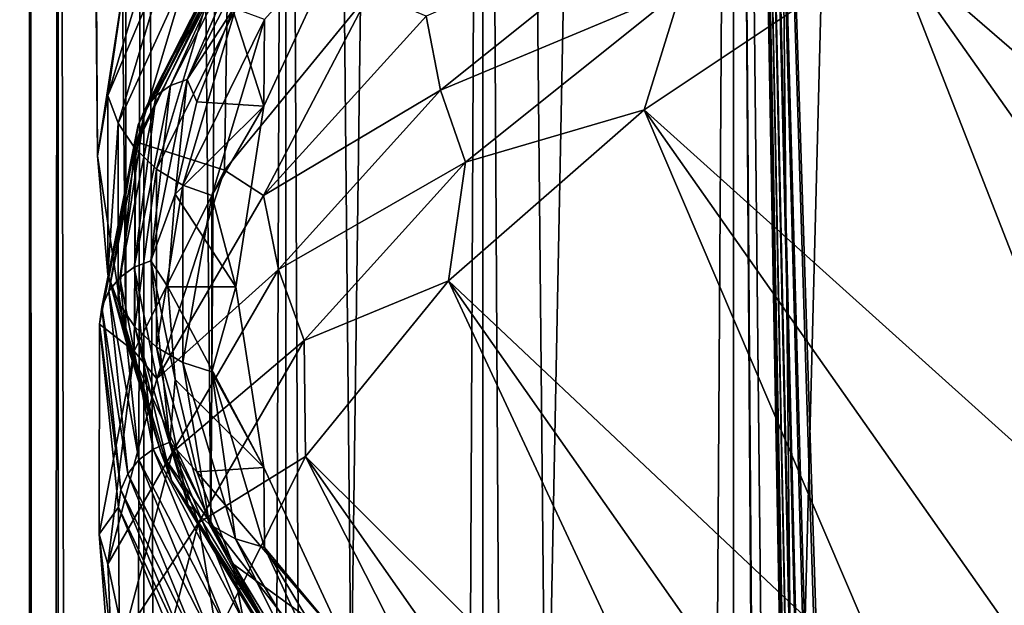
# Model space of a CAD drawing. Header units: millimetres. Extents: x -24 to 24, y 0 to 188.
# Tile 44 of 256: x -24.29 to -20.73, y 138.8 to 140.92. Entities that reach past the tile are written whole.
import ezdxf

# ---------------------------------------------------------------- set-up
doc = ezdxf.new("R2010")
doc.units = ezdxf.units.MM
doc.header["$LTSCALE"] = 58.620611
for name, color, linetype in [('167', 7, 'CONTINUOUS'), ('173', 7, 'CONTINUOUS'), ('194', 7, 'CONTINUOUS'), ('2', 7, 'CONTINUOUS'), ('201', 7, 'CONTINUOUS'), ('222', 7, 'CONTINUOUS'), ('223', 7, 'CONTINUOUS'), ('226', 7, 'CONTINUOUS')]:
    doc.layers.add(name, color=color, linetype=linetype)

msp = doc.modelspace()

# ---------------------------------------------------------------- linework, layer by layer
at = {"layer": '167', "color": 7, "linetype": 'CONTINUOUS'}
for points in [[(-23.774, 141.2872, 235.742), (-23.9019, 141.0897, 234.7499), (-23.9669, 140.6425, 233.6972), (-23.774, 141.2872, 235.742)], [(-23.774, 141.2872, 235.742), (-23.9669, 140.6425, 233.6972), (-23.7369, 141.1856, 235.7688), (-23.774, 141.2872, 235.742)], [(-23.4041, 140.6032, 234.855), (-23.1041, 141.2498, 236.9058), (-23.4013, 140.9161, 235.8061), (-23.4041, 140.6032, 234.855)], [(-23.7369, 141.1856, 235.7688), (-23.9669, 140.6425, 233.6972), (-23.9295, 140.5419, 233.7272), (-23.7369, 141.1856, 235.7688)], [(-23.7369, 141.1856, 235.7688), (-23.9295, 140.5419, 233.7272), (-23.6777, 141.0934, 235.7895), (-23.7369, 141.1856, 235.7688)], [(-23.9019, 141.0897, 234.7499), (-24.0043, 140.4237, 232.6376), (-23.9669, 140.6425, 233.6972), (-23.9019, 141.0897, 234.7499)], [(-23.6777, 141.0934, 235.7895), (-23.9295, 140.5419, 233.7272), (-23.8699, 140.4513, 233.7529), (-23.6777, 141.0934, 235.7895)], [(-23.6777, 141.0934, 235.7895), (-23.8699, 140.4513, 233.7529), (-23.5993, 141.0154, 235.8029), (-23.6777, 141.0934, 235.7895)], [(-23.5993, 141.0154, 235.8029), (-23.8699, 140.4513, 233.7529), (-23.7908, 140.3754, 233.7732), (-23.5993, 141.0154, 235.8029)], [(-23.5993, 141.0154, 235.8029), (-23.7908, 140.3754, 233.7732), (-23.5056, 140.9552, 235.8086), (-23.5993, 141.0154, 235.8029)], [(-23.5056, 140.9552, 235.8086), (-23.7908, 140.3754, 233.7732), (-23.6964, 140.3178, 233.7869), (-23.5056, 140.9552, 235.8086)], [(-23.4013, 140.9161, 235.8061), (-23.5056, 140.9552, 235.8086), (-23.6964, 140.3178, 233.7869), (-23.4013, 140.9161, 235.8061)], [(-23.5912, 140.2814, 233.7934), (-23.4013, 140.9161, 235.8061), (-23.6964, 140.3178, 233.7869), (-23.5912, 140.2814, 233.7934)], [(-23.5912, 140.2814, 233.7934), (-23.4041, 140.6032, 234.855), (-23.4013, 140.9161, 235.8061), (-23.5912, 140.2814, 233.7934)], [(-23.9669, 140.6425, 233.6972), (-24.0043, 140.4237, 232.6376), (-23.9669, 139.9952, 231.6442), (-23.9669, 140.6425, 233.6972)], [(-23.9669, 140.6425, 233.6972), (-23.9669, 139.9952, 231.6442), (-23.9295, 140.5419, 233.7272), (-23.9669, 140.6425, 233.6972)], [(-23.5043, 139.951, 232.7867), (-23.4041, 140.6032, 234.855), (-23.5912, 140.2814, 233.7934), (-23.5043, 139.951, 232.7867)], [(-23.9295, 140.5419, 233.7272), (-23.9669, 139.9952, 231.6442), (-23.9295, 139.8955, 231.6773), (-23.9295, 140.5419, 233.7272)], [(-23.9295, 140.5419, 233.7272), (-23.9295, 139.8955, 231.6773), (-23.8699, 140.4513, 233.7529), (-23.9295, 140.5419, 233.7272)], [(-23.8699, 140.4513, 233.7529), (-23.9295, 139.8955, 231.6773), (-23.8699, 139.8066, 231.7082), (-23.8699, 140.4513, 233.7529)], [(-23.8699, 140.4513, 233.7529), (-23.8699, 139.8066, 231.7082), (-23.7908, 140.3754, 233.7732), (-23.8699, 140.4513, 233.7529)], [(-24.0043, 140.4237, 232.6376), (-23.9019, 139.7577, 230.5253), (-23.9669, 139.9952, 231.6442), (-24.0043, 140.4237, 232.6376)], [(-23.7908, 140.3754, 233.7732), (-23.8699, 139.8066, 231.7082), (-23.7908, 139.7328, 231.7352), (-23.7908, 140.3754, 233.7732)], [(-23.7908, 140.3754, 233.7732), (-23.7908, 139.7328, 231.7352), (-23.6964, 140.3178, 233.7869), (-23.7908, 140.3754, 233.7732)], [(-23.6964, 140.3178, 233.7869), (-23.7908, 139.7328, 231.7352), (-23.6964, 139.6778, 231.757), (-23.6964, 140.3178, 233.7869)], [(-23.5912, 140.2814, 233.7934), (-23.6964, 140.3178, 233.7869), (-23.6964, 139.6778, 231.757), (-23.5912, 140.2814, 233.7934)], [(-23.5912, 139.6443, 231.7725), (-23.5912, 140.2814, 233.7934), (-23.6964, 139.6778, 231.757), (-23.5912, 139.6443, 231.7725)], [(-23.5912, 139.6443, 231.7725), (-23.5043, 139.951, 232.7867), (-23.5912, 140.2814, 233.7934), (-23.5912, 139.6443, 231.7725)], [(-23.9669, 139.9952, 231.6442), (-23.9019, 139.7577, 230.5253), (-23.774, 139.3504, 229.5993), (-23.9669, 139.9952, 231.6442)], [(-23.9669, 139.9952, 231.6442), (-23.774, 139.3504, 229.5993), (-23.9295, 139.8955, 231.6773), (-23.9669, 139.9952, 231.6442)], [(-23.4041, 139.2989, 230.7183), (-23.5043, 139.951, 232.7867), (-23.5912, 139.6443, 231.7725), (-23.4041, 139.2989, 230.7183)], [(-23.9295, 139.8955, 231.6773), (-23.774, 139.3504, 229.5993), (-23.7369, 139.2518, 229.6357), (-23.9295, 139.8955, 231.6773)], [(-23.9295, 139.8955, 231.6773), (-23.7369, 139.2518, 229.6357), (-23.8699, 139.8066, 231.7082), (-23.9295, 139.8955, 231.6773)], [(-23.8699, 139.8066, 231.7082), (-23.7369, 139.2518, 229.6357), (-23.6777, 139.1645, 229.6716), (-23.8699, 139.8066, 231.7082)], [(-23.8699, 139.8066, 231.7082), (-23.6777, 139.1645, 229.6716), (-23.7908, 139.7328, 231.7352), (-23.8699, 139.8066, 231.7082)], [(-23.9019, 139.7577, 230.5253), (-23.5956, 139.0974, 228.431), (-23.774, 139.3504, 229.5993), (-23.9019, 139.7577, 230.5253)], [(-23.7908, 139.7328, 231.7352), (-23.6777, 139.1645, 229.6716), (-23.5993, 139.0928, 229.7054), (-23.7908, 139.7328, 231.7352)], [(-23.7908, 139.7328, 231.7352), (-23.5993, 139.0928, 229.7054), (-23.6964, 139.6778, 231.757), (-23.7908, 139.7328, 231.7352)], [(-23.5912, 139.6443, 231.7725), (-23.6964, 139.6778, 231.757), (-23.5056, 139.0403, 229.7352), (-23.5912, 139.6443, 231.7725)], [(-23.6964, 139.6778, 231.757), (-23.5993, 139.0928, 229.7054), (-23.5056, 139.0403, 229.7352), (-23.6964, 139.6778, 231.757)], [(-23.4013, 139.0096, 229.7597), (-23.4041, 139.2989, 230.7183), (-23.5912, 139.6443, 231.7725), (-23.4013, 139.0096, 229.7597)], [(-23.4013, 139.0096, 229.7597), (-23.5912, 139.6443, 231.7725), (-23.5056, 139.0403, 229.7352), (-23.4013, 139.0096, 229.7597)], [(-23.774, 139.3504, 229.5993), (-23.5956, 139.0974, 228.431), (-23.3896, 138.7135, 227.5793), (-23.774, 139.3504, 229.5993)], [(-23.774, 139.3504, 229.5993), (-23.3896, 138.7135, 227.5793), (-23.7369, 139.2518, 229.6357), (-23.774, 139.3504, 229.5993)], [(-23.1041, 138.6523, 228.6675), (-23.4041, 139.2989, 230.7183), (-23.4013, 139.0096, 229.7597), (-23.1041, 138.6523, 228.6675)], [(-23.7369, 139.2518, 229.6357), (-23.3896, 138.7135, 227.5793), (-23.3531, 138.6159, 227.6188), (-23.7369, 139.2518, 229.6357)], [(-23.7369, 139.2518, 229.6357), (-23.3531, 138.6159, 227.6188), (-23.6777, 139.1645, 229.6716), (-23.7369, 139.2518, 229.6357)], [(-23.6777, 139.1645, 229.6716), (-23.3531, 138.6159, 227.6188), (-23.2948, 138.5301, 227.6597), (-23.6777, 139.1645, 229.6716)], [(-23.6777, 139.1645, 229.6716), (-23.2948, 138.5301, 227.6597), (-23.5993, 139.0928, 229.7054), (-23.6777, 139.1645, 229.6716)], [(-23.5956, 139.0974, 228.431), (-23.088, 138.4484, 226.3726), (-23.3896, 138.7135, 227.5793), (-23.5956, 139.0974, 228.431)], [(-23.5993, 139.0928, 229.7054), (-23.2948, 138.5301, 227.6597), (-23.2177, 138.4606, 227.7001), (-23.5993, 139.0928, 229.7054)], [(-23.5993, 139.0928, 229.7054), (-23.2177, 138.4606, 227.7001), (-23.5056, 139.0403, 229.7352), (-23.5993, 139.0928, 229.7054)], [(-23.4013, 139.0096, 229.7597), (-23.5056, 139.0403, 229.7352), (-23.1255, 138.4106, 227.738), (-23.4013, 139.0096, 229.7597)], [(-23.5056, 139.0403, 229.7352), (-23.2177, 138.4606, 227.7001), (-23.1255, 138.4106, 227.738), (-23.5056, 139.0403, 229.7352)], [(-23.0229, 138.3827, 227.7713), (-23.1041, 138.6523, 228.6675), (-23.4013, 139.0096, 229.7597), (-23.0229, 138.3827, 227.7713)], [(-23.0229, 138.3827, 227.7713), (-23.4013, 139.0096, 229.7597), (-23.1255, 138.4106, 227.738), (-23.0229, 138.3827, 227.7713)]]:
    msp.add_3dface(points, dxfattribs=at)
at = {"layer": '173', "color": 7, "linetype": 'CONTINUOUS'}
for points in [[(-24.0043, 140.4237, 232.6376), (-23.9019, 141.0897, 234.7499), (-24.2854, 171.1911, 223.0317), (-24.0043, 140.4237, 232.6376)], [(-24.1906, 170.5205, 220.8982), (-24.0043, 140.4237, 232.6376), (-24.2854, 171.1911, 223.0317), (-24.1906, 170.5205, 220.8982)], [(-23.9019, 139.7577, 230.5253), (-24.0043, 140.4237, 232.6376), (-24.1906, 170.5205, 220.8982), (-23.9019, 139.7577, 230.5253)], [(-23.8904, 169.8594, 218.7808), (-23.9019, 139.7577, 230.5253), (-24.1906, 170.5205, 220.8982), (-23.8904, 169.8594, 218.7808)], [(-23.5956, 139.0974, 228.431), (-23.9019, 139.7577, 230.5253), (-23.8904, 169.8594, 218.7808), (-23.5956, 139.0974, 228.431)], [(-23.3873, 169.2133, 216.6979), (-23.5956, 139.0974, 228.431), (-23.8904, 169.8594, 218.7808), (-23.3873, 169.2133, 216.6979)], [(-23.088, 138.4484, 226.3726), (-23.5956, 139.0974, 228.431), (-23.3873, 169.2133, 216.6979), (-23.088, 138.4484, 226.3726)], [(-22.6856, 168.5874, 214.6668), (-23.088, 138.4484, 226.3726), (-23.3873, 169.2133, 216.6979), (-22.6856, 168.5874, 214.6668)], [(-22.3834, 137.8162, 224.3676), (-23.088, 138.4484, 226.3726), (-22.6856, 168.5874, 214.6668), (-22.3834, 137.8162, 224.3676)], [(-21.7912, 167.9867, 212.705), (-22.3834, 137.8162, 224.3676), (-22.6856, 168.5874, 214.6668), (-21.7912, 167.9867, 212.705)], [(-21.4878, 137.2063, 222.4332), (-22.3834, 137.8162, 224.3676), (-21.7912, 167.9867, 212.705), (-21.4878, 137.2063, 222.4332)], [(-20.7121, 167.416, 210.8298), (-21.4878, 137.2063, 222.4332), (-21.7912, 167.9867, 212.705), (-20.7121, 167.416, 210.8298)], [(-20.4089, 136.6238, 220.5858), (-21.4878, 137.2063, 222.4332), (-20.7121, 167.416, 210.8298), (-20.4089, 136.6238, 220.5858)]]:
    msp.add_3dface(points, dxfattribs=at)
at = {"layer": '194', "color": 7, "linetype": 'CONTINUOUS'}
for points in [[(-20.0674, 141.7545, 245.433), (-21.1375, 141.1859, 243.6296), (-19.2987, 139.5957, 244.9112), (-20.0674, 141.7545, 245.433)], [(-21.1375, 141.1859, 243.6296), (-22.0298, 140.5902, 241.7402), (-20.296, 139.0313, 243.121), (-21.1375, 141.1859, 243.6296)], [(-19.2987, 139.5957, 244.9112), (-21.1375, 141.1859, 243.6296), (-19.8196, 139.3171, 244.0274), (-19.2987, 139.5957, 244.9112)], [(-19.8196, 139.3171, 244.0274), (-21.1375, 141.1859, 243.6296), (-20.296, 139.0313, 243.121), (-19.8196, 139.3171, 244.0274)], [(-22.0298, 140.5902, 241.7402), (-22.7369, 139.9724, 239.7809), (-21.1112, 138.441, 241.2488), (-22.0298, 140.5902, 241.7402)], [(-20.296, 139.0313, 243.121), (-22.0298, 140.5902, 241.7402), (-20.7268, 138.739, 242.1941), (-20.296, 139.0313, 243.121)], [(-20.7268, 138.739, 242.1941), (-22.0298, 140.5902, 241.7402), (-21.1112, 138.441, 241.2488), (-20.7268, 138.739, 242.1941)], [(-22.7369, 139.9724, 239.7809), (-23.2529, 139.3377, 237.768), (-21.737, 137.8301, 239.3115), (-22.7369, 139.9724, 239.7809)], [(-21.1112, 138.441, 241.2488), (-22.7369, 139.9724, 239.7809), (-21.4482, 138.1378, 240.2872), (-21.1112, 138.441, 241.2488)], [(-21.4482, 138.1378, 240.2872), (-22.7369, 139.9724, 239.7809), (-21.737, 137.8301, 239.3115), (-21.4482, 138.1378, 240.2872)], [(-23.2529, 139.3377, 237.768), (-23.5734, 138.6915, 235.7185), (-22.1679, 137.2042, 237.3264), (-23.2529, 139.3377, 237.768)], [(-21.737, 137.8301, 239.3115), (-23.2529, 139.3377, 237.768), (-21.9771, 137.5187, 238.3238), (-21.737, 137.8301, 239.3115)], [(-21.9771, 137.5187, 238.3238), (-23.2529, 139.3377, 237.768), (-22.1679, 137.2042, 237.3264), (-21.9771, 137.5187, 238.3238)]]:
    msp.add_3dface(points, dxfattribs=at)
at = {"layer": '2', "color": 7, "linetype": 'CONTINUOUS'}
for points in [[(-24.25, 148), (-24.1466, 148, -2.2375), (-24.25, 0.5), (-24.25, 148)], [(-24.25, 0.5), (-24.1466, 148, -2.2375), (-24.1466, 0.5, -2.2375), (-24.25, 0.5)], [(-24.1466, 148, 2.2375), (-24.25, 148), (-24.1466, 0.5, 2.2375), (-24.1466, 148, 2.2375)], [(-24.1466, 0.5, 2.2375), (-24.25, 148), (-24.25, 0.5), (-24.1466, 0.5, 2.2375)], [(-24.1466, 148, -2.2375), (-23.8371, 148, -4.4559), (-24.1466, 0.5, -2.2375), (-24.1466, 148, -2.2375)], [(-24.1466, 0.5, -2.2375), (-23.8371, 148, -4.4559), (-23.8371, 0.5, -4.4559), (-24.1466, 0.5, -2.2375)], [(-23.8371, 148, 4.4559), (-24.1466, 148, 2.2375), (-23.8371, 0.5, 4.4559), (-23.8371, 148, 4.4559)], [(-23.8371, 0.5, 4.4559), (-24.1466, 148, 2.2375), (-24.1466, 0.5, 2.2375), (-23.8371, 0.5, 4.4559)], [(-23.8371, 148, -4.4559), (-23.3243, 148, -6.6363), (-23.8371, 0.5, -4.4559), (-23.8371, 148, -4.4559)], [(-23.8371, 0.5, -4.4559), (-23.3243, 148, -6.6363), (-23.3243, 0.5, -6.6363), (-23.8371, 0.5, -4.4559)], [(-23.3243, 148, 6.6363), (-23.8371, 148, 4.4559), (-23.3243, 0.5, 6.6363), (-23.3243, 148, 6.6363)], [(-23.3243, 0.5, 6.6363), (-23.8371, 148, 4.4559), (-23.8371, 0.5, 4.4559), (-23.3243, 0.5, 6.6363)], [(-23.3243, 148, -6.6363), (-22.6125, 148, -8.7601), (-23.3243, 0.5, -6.6363), (-23.3243, 148, -6.6363)], [(-23.3243, 0.5, -6.6363), (-22.6125, 148, -8.7601), (-22.6125, 0.5, -8.7601), (-23.3243, 0.5, -6.6363)], [(-22.6125, 148, 8.7601), (-23.3243, 148, 6.6363), (-22.6125, 0.5, 8.7601), (-22.6125, 148, 8.7601)], [(-22.6125, 0.5, 8.7601), (-23.3243, 148, 6.6363), (-23.3243, 0.5, 6.6363), (-22.6125, 0.5, 8.7601)], [(-22.6125, 148, -8.7601), (-21.7077, 148, -10.8092), (-22.6125, 0.5, -8.7601), (-22.6125, 148, -8.7601)], [(-22.6125, 0.5, -8.7601), (-21.7077, 148, -10.8092), (-21.7077, 0.5, -10.8092), (-22.6125, 0.5, -8.7601)], [(-21.7077, 148, 10.8092), (-22.6125, 148, 8.7601), (-21.7077, 0.5, 10.8092), (-21.7077, 148, 10.8092)], [(-21.7077, 0.5, 10.8092), (-22.6125, 148, 8.7601), (-22.6125, 0.5, 8.7601), (-21.7077, 0.5, 10.8092)], [(-21.7077, 148, -10.8092), (-20.6178, 148, -12.766), (-21.7077, 0.5, -10.8092), (-21.7077, 148, -10.8092)], [(-21.7077, 0.5, -10.8092), (-20.6178, 148, -12.766), (-20.6178, 0.5, -12.766), (-21.7077, 0.5, -10.8092)], [(-20.6178, 148, 12.766), (-21.7077, 148, 10.8092), (-20.7077, 116.9893, 12.6196), (-20.6178, 148, 12.766)], [(-20.7077, 116.9893, 12.6196), (-21.7077, 148, 10.8092), (-20.7311, 116.8306, 12.5811), (-20.7077, 116.9893, 12.6196)], [(-20.7311, 116.8306, 12.5811), (-21.7077, 148, 10.8092), (-20.823, 116.0972, 12.4283), (-20.7311, 116.8306, 12.5811)], [(-20.823, 116.0972, 12.4283), (-21.7077, 148, 10.8092), (-20.842, 115.9163, 12.3965), (-20.823, 116.0972, 12.4283)], [(-20.842, 115.9163, 12.3965), (-21.7077, 148, 10.8092), (-20.9094, 115.1428, 12.2824), (-20.842, 115.9163, 12.3965)], [(-20.9094, 115.1428, 12.2824), (-21.7077, 148, 10.8092), (-20.9194, 115.0039, 12.2654), (-20.9094, 115.1428, 12.2824)], [(-20.9194, 115.0039, 12.2654), (-21.7077, 148, 10.8092), (-20.9672, 114.1891, 12.1836), (-20.9194, 115.0039, 12.2654)], [(-20.9672, 114.1891, 12.1836), (-21.7077, 148, 10.8092), (-20.9729, 114.069, 12.1738), (-20.9672, 114.1891, 12.1836)], [(-20.9729, 114.069, 12.1738), (-21.7077, 148, 10.8092), (-21.0054, 113.1938, 12.1176), (-20.9729, 114.069, 12.1738)], [(-21.0054, 113.1938, 12.1176), (-21.7077, 148, 10.8092), (-21.0077, 113.1121, 12.1135), (-21.0054, 113.1938, 12.1176)], [(-21.0077, 113.1121, 12.1135), (-21.7077, 148, 10.8092), (-21.0278, 112.1431, 12.0787), (-21.0077, 113.1121, 12.1135)], [(-21.0278, 112.1431, 12.0787), (-21.7077, 148, 10.8092), (-21.0354, 111.3835, 12.0654), (-21.0278, 112.1431, 12.0787)], [(-21.0354, 111.3835, 12.0654), (-21.7077, 148, 10.8092), (-21.038, 110.6208, 12.0609), (-21.0354, 111.3835, 12.0654)], [(-21.038, 110.6208, 12.0609), (-21.7077, 148, 10.8092), (-21.1351, 94.3372, 11.8899), (-21.038, 110.6208, 12.0609)], [(-21.1351, 94.3372, 11.8899), (-21.7077, 148, 10.8092), (-21.2392, 81.4528, 11.7029), (-21.1351, 94.3372, 11.8899)], [(-21.2392, 81.4528, 11.7029), (-21.7077, 148, 10.8092), (-21.2392, 80.4528, 11.7029), (-21.2392, 81.4528, 11.7029)], [(-21.2392, 80.4528, 11.7029), (-21.7077, 148, 10.8092), (-21.2392, 79.4528, 11.7029), (-21.2392, 80.4528, 11.7029)], [(-21.7077, 148, 10.8092), (-21.7077, 0.5, 10.8092), (-21.2392, 79.4528, 11.7029), (-21.7077, 148, 10.8092)]]:
    msp.add_3dface(points, dxfattribs=at)
at = {"layer": '201', "color": 7, "linetype": 'CONTINUOUS'}
for points in [[(-22.7653, 140.6608, 240.2716), (-21.9822, 141.2884, 242.2622), (-22.8175, 140.929, 240.2148), (-22.7653, 140.6608, 240.2716)], [(-22.7653, 140.6608, 240.2716), (-21.8955, 141.0261, 242.3033), (-21.9822, 141.2884, 242.2622), (-22.7653, 140.6608, 240.2716)], [(-22.0298, 140.5902, 241.7402), (-21.1375, 141.1859, 243.6296), (-21.8955, 141.0261, 242.3033), (-22.0298, 140.5902, 241.7402)], [(-22.6754, 140.4009, 240.3204), (-21.8955, 141.0261, 242.3033), (-22.7653, 140.6608, 240.2716), (-22.6754, 140.4009, 240.3204)], [(-22.6754, 140.4009, 240.3204), (-22.0298, 140.5902, 241.7402), (-21.8955, 141.0261, 242.3033), (-22.6754, 140.4009, 240.3204)], [(-23.5454, 140.372, 237.5285), (-23.4051, 140.2809, 238.1593), (-23.0211, 141.0141, 239.5651), (-23.5454, 140.372, 237.5285)], [(-23.4051, 140.2809, 238.1593), (-22.8175, 140.929, 240.2148), (-23.0211, 141.0141, 239.5651), (-23.4051, 140.2809, 238.1593)], [(-23.4051, 140.2809, 238.1593), (-22.7653, 140.6608, 240.2716), (-22.8175, 140.929, 240.2148), (-23.4051, 140.2809, 238.1593)], [(-23.3508, 140.014, 238.2202), (-22.7653, 140.6608, 240.2716), (-23.4051, 140.2809, 238.1593), (-23.3508, 140.014, 238.2202)], [(-23.3508, 140.014, 238.2202), (-22.6754, 140.4009, 240.3204), (-22.7653, 140.6608, 240.2716), (-23.3508, 140.014, 238.2202)], [(-22.7369, 139.9724, 239.7809), (-22.0298, 140.5902, 241.7402), (-22.6754, 140.4009, 240.3204), (-22.7369, 139.9724, 239.7809)], [(-23.2584, 139.7566, 238.277), (-22.6754, 140.4009, 240.3204), (-23.3508, 140.014, 238.2202), (-23.2584, 139.7566, 238.277)], [(-23.2584, 139.7566, 238.277), (-22.7369, 139.9724, 239.7809), (-22.6754, 140.4009, 240.3204), (-23.2584, 139.7566, 238.277)], [(-23.8721, 139.7181, 235.4547), (-23.7895, 139.6192, 236.0606), (-23.5454, 140.372, 237.5285), (-23.8721, 139.7181, 235.4547)], [(-23.7895, 139.6192, 236.0606), (-23.4051, 140.2809, 238.1593), (-23.5454, 140.372, 237.5285), (-23.7895, 139.6192, 236.0606)], [(-23.7895, 139.6192, 236.0606), (-23.3508, 140.014, 238.2202), (-23.4051, 140.2809, 238.1593), (-23.7895, 139.6192, 236.0606)], [(-23.7336, 139.3536, 236.1258), (-23.3508, 140.014, 238.2202), (-23.7895, 139.6192, 236.0606), (-23.7336, 139.3536, 236.1258)], [(-23.7336, 139.3536, 236.1258), (-23.2584, 139.7566, 238.277), (-23.3508, 140.014, 238.2202), (-23.7336, 139.3536, 236.1258)], [(-23.2529, 139.3377, 237.768), (-22.7369, 139.9724, 239.7809), (-23.2584, 139.7566, 238.277), (-23.2529, 139.3377, 237.768)], [(-23.6394, 139.0988, 236.1906), (-23.2584, 139.7566, 238.277), (-23.7336, 139.3536, 236.1258), (-23.6394, 139.0988, 236.1906)], [(-23.6394, 139.0988, 236.1906), (-23.2529, 139.3377, 237.768), (-23.2584, 139.7566, 238.277), (-23.6394, 139.0988, 236.1906)], [(-23.9984, 139.058, 233.3611), (-23.9676, 138.9496, 233.9368), (-23.8721, 139.7181, 235.4547), (-23.9984, 139.058, 233.3611)], [(-23.9676, 138.9496, 233.9368), (-23.7895, 139.6192, 236.0606), (-23.8721, 139.7181, 235.4547), (-23.9676, 138.9496, 233.9368)], [(-23.9676, 138.9496, 233.9368), (-23.7336, 139.3536, 236.1258), (-23.7895, 139.6192, 236.0606), (-23.9676, 138.9496, 233.9368)], [(-23.9102, 138.6854, 234.0064), (-23.7336, 139.3536, 236.1258), (-23.9676, 138.9496, 233.9368), (-23.9102, 138.6854, 234.0064)], [(-23.9102, 138.6854, 234.0064), (-23.6394, 139.0988, 236.1906), (-23.7336, 139.3536, 236.1258), (-23.9102, 138.6854, 234.0064)], [(-23.5734, 138.6915, 235.7185), (-23.2529, 139.3377, 237.768), (-23.6394, 139.0988, 236.1906), (-23.5734, 138.6915, 235.7185)], [(-23.8151, 138.4332, 234.0795), (-23.6394, 139.0988, 236.1906), (-23.9102, 138.6854, 234.0064), (-23.8151, 138.4332, 234.0795)], [(-23.8151, 138.4332, 234.0795), (-23.5734, 138.6915, 235.7185), (-23.6394, 139.0988, 236.1906), (-23.8151, 138.4332, 234.0795)], [(-23.9376, 138.2779, 231.8065), (-23.9676, 138.9496, 233.9368), (-23.9984, 139.058, 233.3611), (-23.9376, 138.2779, 231.8065)], [(-23.9232, 138.3972, 231.2652), (-23.9376, 138.2779, 231.8065), (-23.9984, 139.058, 233.3611), (-23.9232, 138.3972, 231.2652)], [(-23.9376, 138.2779, 231.8065), (-23.9102, 138.6854, 234.0064), (-23.9676, 138.9496, 233.9368), (-23.9376, 138.2779, 231.8065)]]:
    msp.add_3dface(points, dxfattribs=at)
at = {"layer": '222', "color": 7, "linetype": 'CONTINUOUS'}
for points in [[(-23.8656, 140.4752, 235.2805), (-23.5454, 140.372, 237.5285), (-23.5338, 141.1282, 237.3514), (-23.8656, 140.4752, 235.2805)], [(-23.5454, 140.372, 237.5285), (-23.0211, 141.0141, 239.5651), (-23.5338, 141.1282, 237.3514), (-23.5454, 140.372, 237.5285)], [(-23.9975, 139.8159, 233.1893), (-23.8721, 139.7181, 235.4547), (-23.8656, 140.4752, 235.2805), (-23.9975, 139.8159, 233.1893)], [(-23.8721, 139.7181, 235.4547), (-23.5454, 140.372, 237.5285), (-23.8656, 140.4752, 235.2805), (-23.8721, 139.7181, 235.4547)], [(-23.9984, 139.058, 233.3611), (-23.8721, 139.7181, 235.4547), (-23.9975, 139.8159, 233.1893), (-23.9984, 139.058, 233.3611)], [(-23.9284, 139.1556, 231.0954), (-23.9984, 139.058, 233.3611), (-23.9975, 139.8159, 233.1893), (-23.9284, 139.1556, 231.0954)], [(-23.9232, 138.3972, 231.2652), (-23.9984, 139.058, 233.3611), (-23.9284, 139.1556, 231.0954), (-23.9232, 138.3972, 231.2652)], [(-23.6589, 138.5001, 229.0162), (-23.9232, 138.3972, 231.2652), (-23.9284, 139.1556, 231.0954), (-23.6589, 138.5001, 229.0162)]]:
    msp.add_3dface(points, dxfattribs=at)
at = {"layer": '223', "color": 7, "linetype": 'CONTINUOUS'}
for points in [[(-23.3519, 141.3476, 237.2441), (-23.5156, 140.9518, 235.9608), (-23.6811, 140.6997, 235.1891), (-23.3519, 141.3476, 237.2441)], [(-23.3519, 141.3476, 237.2441), (-23.6811, 140.6997, 235.1891), (-23.4111, 141.3274, 237.2629), (-23.3519, 141.3476, 237.2441)], [(-23.4111, 141.3274, 237.2629), (-23.6811, 140.6997, 235.1891), (-23.7412, 140.6778, 235.2027), (-23.4111, 141.3274, 237.2629)], [(-23.4111, 141.3274, 237.2629), (-23.7412, 140.6778, 235.2027), (-23.4619, 141.2925, 237.2845), (-23.4111, 141.3274, 237.2629)], [(-23.4619, 141.2925, 237.2845), (-23.7412, 140.6778, 235.2027), (-23.7927, 140.6416, 235.2199), (-23.4619, 141.2925, 237.2845)], [(-23.4619, 141.2925, 237.2845), (-23.7927, 140.6416, 235.2199), (-23.5009, 141.2455, 237.3075), (-23.4619, 141.2925, 237.2845)], [(-23.5255, 141.1894, 237.3304), (-23.5009, 141.2455, 237.3075), (-23.8323, 140.5934, 235.2395), (-23.5255, 141.1894, 237.3304)], [(-23.5009, 141.2455, 237.3075), (-23.7927, 140.6416, 235.2199), (-23.8323, 140.5934, 235.2395), (-23.5009, 141.2455, 237.3075)], [(-23.8572, 140.5366, 235.2602), (-23.5338, 141.1282, 237.3514), (-23.5255, 141.1894, 237.3304), (-23.8572, 140.5366, 235.2602)], [(-23.8572, 140.5366, 235.2602), (-23.5255, 141.1894, 237.3304), (-23.8323, 140.5934, 235.2395), (-23.8572, 140.5366, 235.2602)], [(-23.8656, 140.4752, 235.2805), (-23.5338, 141.1282, 237.3514), (-23.8572, 140.5366, 235.2602), (-23.8656, 140.4752, 235.2805)], [(-23.5156, 140.9518, 235.9608), (-23.6457, 140.6195, 234.9066), (-23.6811, 140.6997, 235.1891), (-23.5156, 140.9518, 235.9608)], [(-23.6811, 140.6997, 235.1891), (-23.7239, 140.2856, 233.8478), (-23.812, 140.0454, 233.1141), (-23.6811, 140.6997, 235.1891)], [(-23.6811, 140.6997, 235.1891), (-23.812, 140.0454, 233.1141), (-23.7412, 140.6778, 235.2027), (-23.6811, 140.6997, 235.1891)], [(-23.6457, 140.6195, 234.9066), (-23.7239, 140.2856, 233.8478), (-23.6811, 140.6997, 235.1891), (-23.6457, 140.6195, 234.9066)], [(-23.7412, 140.6778, 235.2027), (-23.812, 140.0454, 233.1141), (-23.8724, 140.0219, 233.1225), (-23.7412, 140.6778, 235.2027)], [(-23.7412, 140.6778, 235.2027), (-23.8724, 140.0219, 233.1225), (-23.7927, 140.6416, 235.2199), (-23.7412, 140.6778, 235.2027)], [(-23.7927, 140.6416, 235.2199), (-23.8724, 140.0219, 233.1225), (-23.9242, 139.9842, 233.1351), (-23.7927, 140.6416, 235.2199)], [(-23.7927, 140.6416, 235.2199), (-23.9242, 139.9842, 233.1351), (-23.8323, 140.5934, 235.2395), (-23.7927, 140.6416, 235.2199)], [(-23.8572, 140.5366, 235.2602), (-23.8323, 140.5934, 235.2395), (-23.964, 139.935, 233.1512), (-23.8572, 140.5366, 235.2602)], [(-23.8323, 140.5934, 235.2395), (-23.9242, 139.9842, 233.1351), (-23.964, 139.935, 233.1512), (-23.8323, 140.5934, 235.2395)], [(-23.989, 139.8775, 233.1697), (-23.8656, 140.4752, 235.2805), (-23.8572, 140.5366, 235.2602), (-23.989, 139.8775, 233.1697)], [(-23.989, 139.8775, 233.1697), (-23.8572, 140.5366, 235.2602), (-23.964, 139.935, 233.1512), (-23.989, 139.8775, 233.1697)], [(-23.9975, 139.8159, 233.1893), (-23.8656, 140.4752, 235.2805), (-23.989, 139.8775, 233.1697), (-23.9975, 139.8159, 233.1893)], [(-23.7239, 140.2856, 233.8478), (-23.75, 139.951, 232.7867), (-23.812, 140.0454, 233.1141), (-23.7239, 140.2856, 233.8478)], [(-23.8724, 140.0219, 233.1225), (-23.8036, 139.3651, 231.0395), (-23.9242, 139.9842, 233.1351), (-23.8724, 140.0219, 233.1225)], [(-23.812, 140.0454, 233.1141), (-23.7434, 139.3903, 231.0364), (-23.8724, 140.0219, 233.1225), (-23.812, 140.0454, 233.1141)], [(-23.8724, 140.0219, 233.1225), (-23.7434, 139.3903, 231.0364), (-23.8036, 139.3651, 231.0395), (-23.8724, 140.0219, 233.1225)], [(-23.75, 139.951, 232.7867), (-23.7239, 139.6164, 231.7255), (-23.812, 140.0454, 233.1141), (-23.75, 139.951, 232.7867)], [(-23.812, 140.0454, 233.1141), (-23.7239, 139.6164, 231.7255), (-23.7434, 139.3903, 231.0364), (-23.812, 140.0454, 233.1141)], [(-23.9242, 139.9842, 233.1351), (-23.8553, 139.326, 231.0476), (-23.964, 139.935, 233.1512), (-23.9242, 139.9842, 233.1351)], [(-23.9242, 139.9842, 233.1351), (-23.8036, 139.3651, 231.0395), (-23.8553, 139.326, 231.0476), (-23.9242, 139.9842, 233.1351)], [(-23.989, 139.8775, 233.1697), (-23.964, 139.935, 233.1512), (-23.895, 139.2757, 231.0602), (-23.989, 139.8775, 233.1697)], [(-23.964, 139.935, 233.1512), (-23.8553, 139.326, 231.0476), (-23.895, 139.2757, 231.0602), (-23.964, 139.935, 233.1512)], [(-23.9199, 139.2175, 231.0765), (-23.9975, 139.8159, 233.1893), (-23.989, 139.8775, 233.1697), (-23.9199, 139.2175, 231.0765)], [(-23.9199, 139.2175, 231.0765), (-23.989, 139.8775, 233.1697), (-23.895, 139.2757, 231.0602), (-23.9199, 139.2175, 231.0765)], [(-23.9284, 139.1556, 231.0954), (-23.9975, 139.8159, 233.1893), (-23.9199, 139.2175, 231.0765), (-23.9284, 139.1556, 231.0954)], [(-23.7239, 139.6164, 231.7255), (-23.6457, 139.2826, 230.6667), (-23.7434, 139.3903, 231.0364), (-23.7239, 139.6164, 231.7255)], [(-23.7434, 139.3903, 231.0364), (-23.4759, 138.7398, 228.9733), (-23.8036, 139.3651, 231.0395), (-23.7434, 139.3903, 231.0364)], [(-23.6457, 139.2826, 230.6667), (-23.5156, 138.9502, 229.6125), (-23.7434, 139.3903, 231.0364), (-23.6457, 139.2826, 230.6667)], [(-23.7434, 139.3903, 231.0364), (-23.5156, 138.9502, 229.6125), (-23.4759, 138.7398, 228.9733), (-23.7434, 139.3903, 231.0364)], [(-23.8036, 139.3651, 231.0395), (-23.5355, 138.713, 228.9712), (-23.8553, 139.326, 231.0476), (-23.8036, 139.3651, 231.0395)], [(-23.8036, 139.3651, 231.0395), (-23.4759, 138.7398, 228.9733), (-23.5355, 138.713, 228.9712), (-23.8036, 139.3651, 231.0395)], [(-23.8553, 139.326, 231.0476), (-23.5866, 138.6725, 228.9748), (-23.895, 139.2757, 231.0602), (-23.8553, 139.326, 231.0476)], [(-23.8553, 139.326, 231.0476), (-23.5355, 138.713, 228.9712), (-23.5866, 138.6725, 228.9748), (-23.8553, 139.326, 231.0476)], [(-23.9199, 139.2175, 231.0765), (-23.895, 139.2757, 231.0602), (-23.6258, 138.6211, 228.984), (-23.9199, 139.2175, 231.0765)], [(-23.895, 139.2757, 231.0602), (-23.5866, 138.6725, 228.9748), (-23.6258, 138.6211, 228.984), (-23.895, 139.2757, 231.0602)], [(-23.6505, 138.5622, 228.9982), (-23.9284, 139.1556, 231.0954), (-23.9199, 139.2175, 231.0765), (-23.6505, 138.5622, 228.9982)], [(-23.6505, 138.5622, 228.9982), (-23.9199, 139.2175, 231.0765), (-23.6258, 138.6211, 228.984), (-23.6505, 138.5622, 228.9982)], [(-23.6589, 138.5001, 229.0162), (-23.9284, 139.1556, 231.0954), (-23.6505, 138.5622, 228.9982), (-23.6589, 138.5001, 229.0162)], [(-23.5156, 138.9502, 229.6125), (-23.3339, 138.62, 228.5653), (-23.4759, 138.7398, 228.9733), (-23.5156, 138.9502, 229.6125)]]:
    msp.add_3dface(points, dxfattribs=at)
at = {"layer": '226', "color": 7, "linetype": 'CONTINUOUS'}
for points in [[(-23.1041, 141.2498, 236.9058), (-23.4041, 140.6032, 234.855), (-23.5156, 140.9518, 235.9608), (-23.1041, 141.2498, 236.9058)], [(-23.4041, 140.6032, 234.855), (-23.6457, 140.6195, 234.9066), (-23.5156, 140.9518, 235.9608), (-23.4041, 140.6032, 234.855)], [(-23.4041, 140.6032, 234.855), (-23.7239, 140.2856, 233.8478), (-23.6457, 140.6195, 234.9066), (-23.4041, 140.6032, 234.855)], [(-23.4041, 140.6032, 234.855), (-23.5043, 139.951, 232.7867), (-23.7239, 140.2856, 233.8478), (-23.4041, 140.6032, 234.855)], [(-23.5043, 139.951, 232.7867), (-23.75, 139.951, 232.7867), (-23.7239, 140.2856, 233.8478), (-23.5043, 139.951, 232.7867)], [(-23.5043, 139.951, 232.7867), (-23.4041, 139.2989, 230.7183), (-23.75, 139.951, 232.7867), (-23.5043, 139.951, 232.7867)], [(-23.4041, 139.2989, 230.7183), (-23.7239, 139.6164, 231.7255), (-23.75, 139.951, 232.7867), (-23.4041, 139.2989, 230.7183)], [(-23.4041, 139.2989, 230.7183), (-23.6457, 139.2826, 230.6667), (-23.7239, 139.6164, 231.7255), (-23.4041, 139.2989, 230.7183)], [(-23.4041, 139.2989, 230.7183), (-23.1041, 138.6523, 228.6675), (-23.6457, 139.2826, 230.6667), (-23.4041, 139.2989, 230.7183)], [(-23.1041, 138.6523, 228.6675), (-23.5156, 138.9502, 229.6125), (-23.6457, 139.2826, 230.6667), (-23.1041, 138.6523, 228.6675)], [(-23.1041, 138.6523, 228.6675), (-23.3339, 138.62, 228.5653), (-23.5156, 138.9502, 229.6125), (-23.1041, 138.6523, 228.6675)]]:
    msp.add_3dface(points, dxfattribs=at)

doc.saveas('drawing.dxf')
